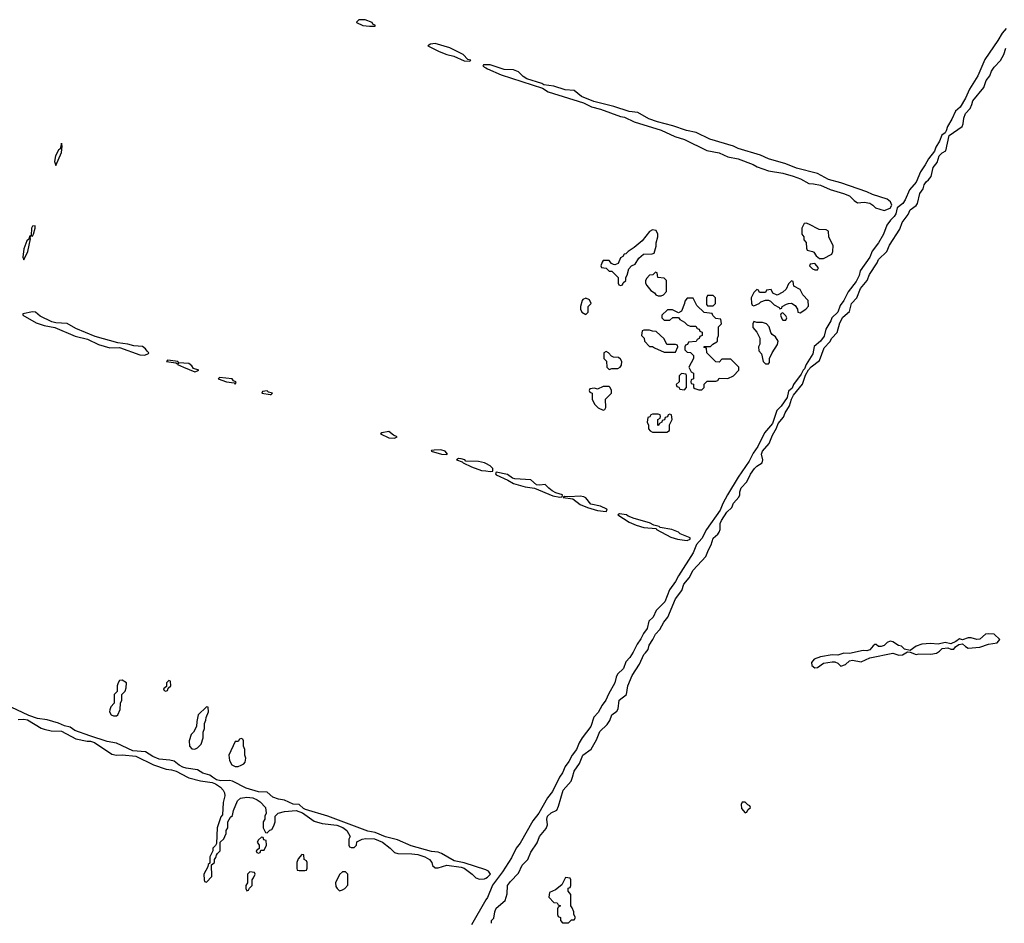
# Model space of a CAD drawing. Header units: inches. Extents: x 2769577 to 2880010, y 685631 to 825129.
# Tile 135 of 155: x 2836781 to 2843579, y 778990 to 785230. Entities that reach past the tile are written whole.
import ezdxf

# ---------------------------------------------------------------- set-up
doc = ezdxf.new("R2010")
doc.units = ezdxf.units.IN
doc.header["$MEASUREMENT"] = 0
for name, color, linetype in [('C8737', 7, 'Continuous'), ('C8738', 7, 'Continuous'), ('C8747', 7, 'Continuous'), ('C8748', 7, 'Continuous')]:
    doc.layers.add(name, color=color, linetype=linetype)

msp = doc.modelspace()

# ---------------------------------------------------------------- linework, layer by layer
at = {"layer": 'C8737', "color": 4, "elevation": 4}
for points in [[(2837940, 780000), (2837950, 779994.8), (2838030, 779974), (2838110, 779962), (2838133.2, 779953.2), (2838166.8, 779930), (2838186.8, 779910), (2838196, 779890), (2838198, 779870), (2838185.4, 779825.4), (2838182, 779738), (2838170, 779726), (2838144.7, 779650), (2838139.6, 779540.4), (2838132.7, 779527.3), (2838114, 779510), (2838114, 779490), (2838094, 779450), (2838094, 779406), (2838083.6, 779396.4), (2838079.6, 779380.4), (2838052, 779330), (2838054, 779290), (2838058, 779278), (2838070, 779274), (2838107.3, 779312.7), (2838106, 779394), (2838126, 779410), (2838126, 779430), (2838136.4, 779443.6), (2838140.4, 779459.6), (2838147.3, 779472.7), (2838166, 779490), (2838166, 779550), (2838190, 779574), (2838198, 779590), (2838206, 779610), (2838206, 779630), (2838218, 779650), (2838218, 779690), (2838236.4, 779723.6), (2838250, 779734), (2838258, 779770), (2838284, 779836), (2838306.3, 779853.7), (2838350, 779862), (2838390, 779855.5), (2838422, 779842), (2838441, 779830), (2838478, 779790), (2838482, 779750), (2838474, 779730), (2838474, 779710), (2838462, 779690), (2838462, 779650), (2838478, 779618), (2838490, 779614), (2838507.3, 779632.7), (2838522, 779638), (2838536.4, 779663.6), (2838546, 779690), (2838546, 779730), (2838566, 779750), (2838610, 779762.8), (2838690, 779768), (2838733.4, 779753.4), (2838814.4, 779694.4), (2838870, 779678.8), (2838970, 779668), (2839012.7, 779652.7), (2839041, 779630), (2839062, 779590), (2839054, 779570), (2839054, 779530), (2839058, 779518), (2839070, 779514), (2839090, 779514), (2839106, 779530), (2839108, 779552), (2839146, 779570), (2839170, 779574.8), (2839230, 779573.4), (2839286, 779550), (2839338, 779510), (2839370, 779478), (2839391.1, 779471.1), (2839489.3, 779470.7), (2839530, 779465.5), (2839578, 779450), (2839611, 779430), (2839626, 779410), (2839632, 779390), (2839650, 779372), (2839670, 779372), (2839730, 779390.8), (2839830, 779378), (2839850.4, 779370.4), (2839904.7, 779330), (2839930, 779304.7), (2839955.3, 779295.3), (2839990, 779297.3), (2840000, 779302.5)], [(2840000, 779358.9), (2839999.3, 779359.3), (2839850, 779407), (2839781, 779421), (2839692.8, 779472.8), (2839670, 779480.7), (2839625.6, 779485.6), (2839484.2, 779524.2), (2839390, 779565.4), (2839306.5, 779586.5), (2839236.2, 779616.2), (2839185.7, 779625.7), (2838909, 779730), (2838755.6, 779775.6), (2838741.7, 779781.7), (2838710, 779811.6), (2838670, 779813.7), (2838610, 779840.5), (2838567.7, 779847.7), (2838530, 779861.1), (2838490, 779895.1), (2838430, 779897.6), (2838344.1, 779924.1), (2838250, 779971.8), (2838230, 779976.2), (2838170, 779974.7), (2838140.1, 779980.1), (2838112.2, 780000)], [(2840000, 779151), (2839899.8, 778980.2)]]:
    msp.add_lwpolyline(points, dxfattribs=at)
for points in [[(2838450, 779586), (2838430, 779566), (2838422, 779550), (2838434, 779530), (2838434, 779506), (2838414, 779490), (2838418, 779478), (2838430, 779474), (2838442, 779478), (2838446, 779494), (2838470, 779494), (2838486, 779530), (2838482, 779562), (2838467.3, 779567.3), (2838462, 779582)], [(2838730, 779466), (2838703.6, 779436.4), (2838694, 779410), (2838694, 779370), (2838698, 779358), (2838710, 779354), (2838750, 779354), (2838762, 779358), (2838766, 779370), (2838766, 779410), (2838762, 779422), (2838746, 779430), (2838742, 779462)], [(2838370, 779346), (2838354, 779330), (2838354, 779270), (2838342, 779250), (2838342, 779230), (2838350, 779214), (2838362, 779218), (2838367.3, 779232.7), (2838386, 779250), (2838386, 779290), (2838396.4, 779303.6), (2838406, 779330), (2838402, 779342)], [(2839030, 779346), (2839010, 779346), (2838990, 779326), (2838962, 779270), (2838963.6, 779243.6), (2838974, 779230), (2838990, 779214), (2839010, 779222), (2839026, 779230), (2839047.3, 779252.7), (2839046, 779330)]]:
    msp.add_lwpolyline(points, close=True, dxfattribs=at)
at = {"layer": 'C8738', "color": 4, "elevation": 4}
for points in [[(2839166, 785230), (2839122, 785230), (2839106.4, 785213.6), (2839106, 785210), (2839150, 785190.8), (2839195.5, 785184.5), (2839230, 785186), (2839238, 785190), (2839220.2, 785200.2), (2839214, 785210)], [(2839650, 785066), (2839618, 785062), (2839598, 785050), (2839678, 785010), (2839731.3, 784990), (2839778.3, 784978.3), (2839850, 784946.7), (2839890, 784944.7), (2839895.3, 784950), (2839875.3, 784955.3), (2839842.7, 784990), (2839750, 785034.7)], [(2837070, 784378), (2837062, 784338), (2837050, 784328.7), (2837028.7, 784290), (2837022, 784250), (2837030, 784222), (2837070, 784312), (2837075.5, 784355.5)], [(2836887.3, 783807.3), (2836870, 783805.2), (2836862.4, 783790), (2836859.8, 783740.2), (2836850, 783735.3), (2836844.5, 783715.5), (2836830, 783704), (2836810, 783648), (2836803, 783590), (2836810, 783571.3), (2836838.4, 783630), (2836856, 783716), (2836854, 783726), (2836860.4, 783739.6), (2836870, 783736), (2836877, 783750), (2836889, 783790)], [(2836870, 783211.6), (2836802, 783198), (2836802, 783190), (2836895.9, 783135.9), (2836950, 783119.1), (2837024.1, 783104.1), (2837165.2, 783045.2), (2837250, 783023), (2837326.6, 782986.6), (2837404.5, 782964.5), (2837470, 782966.8), (2837610, 782916.3), (2837646, 782914), (2837670, 782924.7), (2837673.2, 782930), (2837660.5, 782940.5), (2837650, 782958), (2837630, 782973.3), (2837570, 782978), (2837528.7, 782990), (2837458.9, 782998.9), (2837302.8, 783042.8), (2837170, 783098.4), (2837110, 783131.8), (2837030, 783136.3), (2837003.9, 783143.9), (2836922, 783182), (2836890, 783209.3)], [(2837802, 782878), (2837794, 782870), (2837859.8, 782859.8), (2837870, 782854), (2837878, 782858), (2837871.3, 782850), (2837912, 782830), (2837990, 782798.8), (2838010, 782804.7), (2838018, 782810), (2837981.5, 782821.5), (2837970, 782839), (2837950, 782856), (2837880.2, 782860.2), (2837874, 782870), (2837822.8, 782877.2)], [(2838162, 782758), (2838152, 782750), (2838208.1, 782728.1), (2838262, 782722), (2838270, 782714), (2838276.4, 782723.6), (2838274, 782730), (2838257.2, 782737.2), (2838248, 782750)], [(2838490, 782666), (2838458, 782662), (2838454, 782650), (2838510, 782642), (2838518, 782642), (2838526, 782650), (2838498, 782658)], [(2839330, 782385.2), (2839282, 782378), (2839271.3, 782370), (2839330, 782342.8), (2839370, 782341), (2839388, 782350), (2839362, 782362)], [(2839690, 782259), (2839642.8, 782257.2), (2839625.4, 782254.6), (2839622, 782250), (2839694, 782230), (2839730, 782226.8), (2839735.3, 782230), (2839718, 782250)], [(2837490, 780668), (2837470, 780666), (2837462, 780650), (2837454, 780630), (2837454, 780590), (2837434, 780570), (2837434, 780510), (2837410, 780486), (2837403.6, 780463.6), (2837402, 780450), (2837414, 780430), (2837430, 780422), (2837450, 780422), (2837458, 780430), (2837474.6, 780465.4), (2837478, 780510), (2837486, 780530), (2837486, 780570), (2837510, 780594), (2837516.4, 780616.4), (2837518, 780650)], [(2837810, 780666), (2837794, 780650), (2837794, 780626), (2837774, 780610), (2837778, 780598), (2837790, 780594), (2837802, 780598), (2837806, 780614), (2837826, 780630), (2837822, 780662)], [(2838070, 780486), (2838014, 780430), (2838003.6, 780383.6), (2838002, 780350), (2837982, 780310), (2837966.4, 780293.6), (2837952, 780250), (2837952.7, 780212.7), (2837970, 780194), (2837990, 780192), (2838010, 780202), (2838033.6, 780226.4), (2838048, 780270), (2838048, 780310), (2838056.4, 780336.4), (2838058, 780370), (2838067.3, 780392.7), (2838068.4, 780411.6), (2838086, 780450), (2838082, 780482)], [(2838310, 780266), (2838298, 780262), (2838290, 780246), (2838270, 780246), (2838224.7, 780150), (2838230, 780114), (2838245.4, 780085.4), (2838270, 780072), (2838290, 780072), (2838310, 780082), (2838330, 780092), (2838338, 780102), (2838342, 780130), (2838335.3, 780150), (2838335.3, 780190), (2838327.3, 780212.7), (2838326, 780250), (2838322, 780262)]]:
    msp.add_lwpolyline(points, close=True, dxfattribs=at)
for points in [[(2840000, 784917.5), (2839982.8, 784917.2), (2839978, 784910), (2840000, 784896.7)], [(2840000, 782164.4), (2839990, 782169.4), (2839950, 782178), (2839862, 782182), (2839855.3, 782190), (2839830, 782197.2), (2839810, 782199), (2839798, 782190), (2839836.9, 782176.9), (2839842, 782170), (2839901.1, 782141.1), (2839970, 782116.3), (2840000, 782113.6)], [(2838112.2, 780000), (2838093.4, 780013.4), (2838046.9, 780026.9), (2838010, 780049.4), (2837930, 780060.4), (2837907.9, 780067.9), (2837882, 780082), (2837848.7, 780110), (2837817.7, 780117.7), (2837744.6, 780124.6), (2837700.9, 780140.9), (2837650, 780174), (2837561.5, 780181.5), (2837450, 780233.3), (2837385.7, 780245.7), (2837264.9, 780284.9), (2837162, 780322), (2837130, 780345.1), (2837090, 780352.8), (2837050, 780372.4), (2836970, 780394), (2836904.7, 780404.7), (2836844.7, 780424.7), (2836722.2, 780482.2)], [(2836770, 780397.3), (2836810, 780399.3), (2836834.2, 780394.2), (2836930, 780338), (2836950.9, 780330.9), (2836999.8, 780319.8), (2837070, 780316.3), (2837170, 780262.8), (2837247.5, 780247.5), (2837270, 780247.3), (2837298.8, 780238.8), (2837418, 780158), (2837450, 780151), (2837490, 780154), (2837584.1, 780144.1), (2837704.5, 780084.5), (2837793.7, 780053.7), (2837830, 780050.6), (2837861.1, 780041.1), (2837940, 780000)]]:
    msp.add_lwpolyline(points, dxfattribs=at)
at = {"layer": 'C8747', "color": 4, "elevation": 4}
for points in [[(2840508.5, 780000), (2840505, 779995), (2840458.7, 779901.3), (2840424.2, 779855.8), (2840365.5, 779750), (2840322.9, 779697.1), (2840236.6, 779543.4), (2840210, 779508), (2840177.2, 779442.8), (2840115.3, 779344.7), (2840045.8, 779254.2), (2840010.7, 779169.3), (2840000, 779151)], [(2840038, 778990), (2840038, 779010), (2840054, 779026), (2840060.9, 779070), (2840070, 779094.8), (2840132.9, 779147.1), (2840145.8, 779194.2), (2840149.8, 779250.2), (2840170, 779279.5), (2840224.5, 779335.5), (2840250, 779391), (2840289.3, 779430.7), (2840310, 779482), (2840355.1, 779544.9), (2840369.3, 779590), (2840416, 779644), (2840425.2, 779670), (2840420.9, 779710), (2840424.5, 779730), (2840450, 779754), (2840489, 779771), (2840502, 779798), (2840532.7, 779910), (2840587.9, 779972.1), (2840596.9, 780000)], [(2840000, 779302.5), (2840010, 779307.7), (2840031.2, 779330), (2840018, 779350), (2840000, 779358.9)]]:
    msp.add_lwpolyline(points, dxfattribs=at)
for points in [[(2841790, 779826), (2841770, 779826), (2841762, 779810), (2841763.6, 779783.6), (2841790, 779754), (2841802, 779758), (2841807.3, 779772.7), (2841826, 779790), (2841822, 779802), (2841807.3, 779807.3)], [(2840550, 779306), (2840523.6, 779256.4), (2840479.8, 779220.2), (2840438, 779202), (2840434, 779170), (2840470, 779134), (2840491.6, 779131.6), (2840498, 779118), (2840514, 779110), (2840498, 779102), (2840494, 779090), (2840494, 779050), (2840498, 779038), (2840514, 779030), (2840514, 779010), (2840530, 778994), (2840570, 778994), (2840590, 779014), (2840610, 779014), (2840618, 779030), (2840606, 779050), (2840606, 779070), (2840596.4, 779096.4), (2840586, 779110), (2840586, 779190), (2840567.3, 779212.7), (2840567.3, 779232.7), (2840582, 779238), (2840586, 779250), (2840586, 779290), (2840582, 779302)]]:
    msp.add_lwpolyline(points, close=True, dxfattribs=at)
at = {"layer": 'C8748', "color": 4, "elevation": 4}
for points in [[(2843590.8, 785169.2), (2843563.8, 785136.2), (2843534.8, 785085.2), (2843445.7, 784954.3), (2843397.1, 784842.9), (2843338.8, 784750), (2843311.3, 784688.7), (2843273.5, 784626.5), (2843242.6, 784597.4), (2843217.2, 784542.8), (2843187.1, 784492.9), (2843177.7, 784462.3), (2843170.5, 784449.5), (2843148.3, 784431.7), (2843132.2, 784390), (2843105.2, 784350), (2843097.3, 784322.7), (2843055.6, 784270), (2843032.8, 784227.2), (2843000, 784180), (2842971.4, 784108.6), (2842925.5, 784054.5), (2842895, 783985), (2842879, 783961), (2842840.4, 783930), (2842830.3, 783890), (2842819, 783870), (2842793.7, 783846.3), (2842768.4, 783810), (2842744, 783750), (2842711, 783689), (2842667.7, 783632.3), (2842650.2, 783589.8), (2842584.6, 783495.4), (2842576.1, 783463.9), (2842557.1, 783422.9), (2842500.3, 783350), (2842470.2, 783289.8), (2842444.8, 783255.2), (2842430.3, 783209.7), (2842389, 783171), (2842382.3, 783150), (2842347.7, 783092.2), (2842334.8, 783045.2), (2842310.2, 783009.7), (2842267.4, 782972.6), (2842256.4, 782923.6), (2842210, 782849.2), (2842199.9, 782820.1), (2842190, 782809.2), (2842177.7, 782782.2), (2842123.1, 782710), (2842113.7, 782686.3), (2842090, 782664), (2842079, 782621), (2842039.5, 782560.5), (2842009.2, 782530.8), (2841977.8, 782442.2), (2841922.8, 782377.2), (2841877, 782283), (2841844.4, 782235.5), (2841818, 782182), (2841740.8, 782070), (2841669, 781950), (2841635.8, 781890), (2841616.4, 781843.6), (2841523.5, 781710), (2841491.8, 781648.2), (2841454, 781606), (2841430.7, 781549.3), (2841329, 781390), (2841309.2, 781350), (2841266.6, 781293.4), (2841235.6, 781210), (2841176.5, 781150), (2841154.9, 781105.1), (2841124.2, 781075.8), (2841113.6, 781026.3), (2841087.8, 780992.2), (2841070, 780955.6), (2841043.4, 780916.6), (2841017.5, 780862.5), (2840994, 780826), (2840965.4, 780794.6), (2840948.9, 780750), (2840908.2, 780710), (2840898.9, 780690), (2840890.2, 780649.8), (2840846.6, 780573.4), (2840829, 780530), (2840803.4, 780496.7), (2840774.8, 780445.2), (2840745.6, 780414.4), (2840725.4, 780350), (2840664.7, 780270), (2840644, 780236), (2840624.9, 780190), (2840596.2, 780150), (2840573.4, 780106.6), (2840547, 780073), (2840529.2, 780030), (2840508.5, 780000)], [(2840596.9, 780000), (2840610, 780041), (2840647, 780093), (2840668.8, 780151.2), (2840726.5, 780193.5), (2840763.3, 780256.7), (2840786.2, 780313.8), (2840838, 780362), (2840855.1, 780390), (2840869.4, 780430), (2840904.8, 780455.2), (2840912.7, 780470), (2840919.3, 780530), (2840969.7, 780570.4), (2840980.7, 780630), (2841010, 780700.7), (2841061.5, 780778.6), (2841090, 780847.3), (2841102.8, 780857.2), (2841119.4, 780880.6), (2841128.3, 780910), (2841153.6, 780950), (2841170, 780987.3), (2841200.5, 781019.5), (2841227.8, 781070), (2841256.6, 781103.4), (2841308, 781230), (2841352.8, 781287.2), (2841367.6, 781332.4), (2841403.5, 781376.5), (2841430, 781428), (2841517.4, 781522.6), (2841536.2, 781570), (2841556.2, 781603.8), (2841569.8, 781650.2), (2841602, 781678), (2841609.8, 781690.2), (2841616.3, 781710), (2841618, 781750), (2841627.5, 781772.5), (2841663.6, 781830), (2841697.6, 781862.4), (2841710, 781890.6), (2841746.6, 781933.4), (2841754, 781950), (2841753.6, 781970), (2841762.3, 781997.8), (2841801.3, 782038.7), (2841827.7, 782092.3), (2841853.6, 782130), (2841870, 782146.4), (2841906.6, 782170), (2841912.3, 782190), (2841902.9, 782230), (2841909.5, 782250), (2841955.6, 782304.4), (2841978.2, 782361.8), (2842007.3, 782410), (2842017.7, 782442.3), (2842054.2, 782485.8), (2842065.9, 782514.1), (2842096.9, 782563.1), (2842109.4, 782610.6), (2842123.3, 782636.7), (2842186.3, 782713.7), (2842205.4, 782774.6), (2842227.3, 782812.7), (2842246.6, 782833.4), (2842303.5, 782876.5), (2842336.4, 782963.6), (2842374, 783006), (2842388.4, 783031.6), (2842424.7, 783070), (2842444.1, 783135.9), (2842463.7, 783176.3), (2842510, 783214.8), (2842523.6, 783270), (2842560.5, 783310), (2842586.2, 783373.8), (2842631.5, 783428.5), (2842648.5, 783471.5), (2842700.7, 783550), (2842710, 783574.8), (2842767.6, 783630), (2842787.2, 783672.8), (2842857.4, 783782.6), (2842872.7, 783830), (2842914.9, 783885.1), (2842930, 783918), (2842970, 783946.8), (2842979.3, 783960.7), (2842996, 784030), (2843018.4, 784061.6), (2843026.6, 784090), (2843039.5, 784110), (2843056.4, 784123.6), (2843073, 784147), (2843087.6, 784210), (2843116.3, 784243.7), (2843129.6, 784290.4), (2843149, 784310), (2843174.5, 784325.5), (2843198, 784430), (2843287.6, 784492.4), (2843295.1, 784510), (2843299.5, 784550), (2843310, 784582), (2843342.5, 784617.5), (2843355.9, 784644.1), (2843360.7, 784670), (2843438.3, 784761.7), (2843452.7, 784810), (2843478, 784842), (2843490, 784874.8), (2843510, 784902.8), (2843552.1, 784947.9), (2843576, 784990), (2843590, 785034)], [(2840000, 784896.7), (2840011, 784890), (2840106, 784850), (2840390, 784756.3), (2840430, 784732.7), (2840674.9, 784654.9), (2840730, 784628), (2840792.1, 784612.1), (2840930, 784560.4), (2840955.8, 784555.8), (2841024.2, 784524.2), (2841210, 784468), (2841304.1, 784424.1), (2841370, 784402), (2841526, 784326), (2841610, 784310.5), (2841670, 784284), (2841742, 784270), (2841844.7, 784230), (2841872.8, 784212.8), (2841950, 784187.3), (2842050, 784170.5), (2842122, 784150), (2842171.3, 784130), (2842230, 784098), (2842262.7, 784097.3), (2842310, 784087.3), (2842377.1, 784057.1), (2842469.3, 784030.7), (2842510, 784013), (2842542, 783982), (2842566.4, 783966.4), (2842610.4, 783970.4), (2842650, 783962), (2842671, 783950), (2842690, 783931), (2842750, 783913.4), (2842790, 783928.9), (2842803.1, 783950), (2842793.3, 783973.3), (2842770, 783990.9), (2842670, 784022), (2842630, 784040.9), (2842450, 784103.9), (2842365.8, 784125.8), (2842290, 784166.9), (2842144.4, 784204.4), (2842070, 784235.6), (2841950, 784269.7), (2841894.7, 784294.7), (2841741.5, 784341.5), (2841710, 784357.2), (2841545.1, 784405.1), (2841450.8, 784450.8), (2841384.2, 784464.2), (2841290, 784496.8), (2841183.9, 784523.9), (2841124.5, 784544.5), (2841050, 784589.7), (2840990, 784596.4), (2840884, 784630), (2840744.8, 784664.8), (2840660.7, 784700.7), (2840610, 784740.5), (2840546.3, 784746.3), (2840468.7, 784770), (2840401.1, 784781.1), (2840385.2, 784790), (2840282, 784822), (2840258, 784838), (2840226, 784870), (2840190, 784884.7), (2840127.1, 784887.1), (2840030, 784918), (2840000, 784917.5)], [(2840000, 782113.6), (2840030, 782111), (2840048, 782112), (2840049, 782130), (2840029, 782150), (2840000, 782164.4)]]:
    msp.add_lwpolyline(points, dxfattribs=at)
for points in [[(2841150, 783778), (2841130, 783768), (2841078, 783702), (2841023.5, 783656.5), (2840982, 783630), (2840966, 783614), (2840954, 783610), (2840944.7, 783595.3), (2840930, 783586), (2840912.7, 783547.3), (2840890, 783538), (2840880.4, 783540.4), (2840867.3, 783547.3), (2840850, 783566), (2840810, 783566), (2840803.6, 783556.4), (2840794, 783530), (2840798, 783518), (2840830, 783514), (2840850, 783494), (2840870, 783494), (2840914, 783450), (2840914, 783410), (2840918, 783398), (2840930, 783394), (2840942, 783398), (2840947.3, 783412.7), (2840966, 783430), (2840966, 783450), (2840974.6, 783465.4), (2840986, 783510), (2841006, 783530), (2841030, 783542), (2841056.4, 783583.6), (2841088.4, 783611.6), (2841147.3, 783612.7), (2841162, 783618), (2841174.6, 783665.4), (2841175.3, 783690), (2841188, 783730), (2841188, 783750), (2841175.3, 783775.3)], [(2842210, 783826), (2842198, 783822), (2842182, 783790), (2842182, 783750), (2842194, 783730), (2842194, 783710), (2842211.6, 783691.6), (2842212.7, 783652.7), (2842218, 783638), (2842254, 783630), (2842263.6, 783623.6), (2842279.6, 783599.6), (2842302, 783582), (2842330, 783582), (2842388, 783610), (2842395.3, 783630), (2842398, 783670), (2842368.4, 783728.4), (2842366, 783770), (2842350, 783778), (2842300.4, 783780.4), (2842230, 783818)], [(2842270, 783546), (2842238, 783542), (2842234, 783530), (2842254, 783510), (2842270, 783502), (2842290, 783502), (2842295.3, 783515.3)], [(2841170, 783486), (2841152, 783468), (2841130, 783466), (2841110, 783446), (2841102, 783430), (2841102, 783410), (2841110, 783394), (2841139.6, 783359.6), (2841163.6, 783343.6), (2841174, 783330), (2841190, 783322), (2841210, 783322), (2841226, 783330), (2841247.3, 783352.7), (2841246, 783430), (2841230, 783446), (2841186, 783450), (2841182, 783482)], [(2842110, 783426), (2842090, 783406), (2842074, 783370), (2842050, 783348), (2842010, 783328), (2841982, 783342), (2841970, 783366), (2841938, 783362), (2841930, 783346), (2841890, 783346), (2841882, 783362), (2841870, 783366), (2841850, 783346), (2841832, 783310), (2841832.7, 783272.7), (2841838, 783258), (2841850, 783254), (2841886, 783270), (2841898, 783282), (2841930, 783294), (2841950, 783294), (2841965.4, 783285.4), (2841990, 783262), (2842023.6, 783243.6), (2842030, 783234), (2842042, 783238), (2842046, 783250), (2842074.6, 783265.4), (2842088.9, 783271.1), (2842110, 783272), (2842135.3, 783255.3), (2842152, 783230), (2842154, 783210), (2842170, 783204.7), (2842208.4, 783231.6), (2842228, 783252), (2842224, 783290), (2842188, 783330), (2842170, 783366), (2842126, 783390), (2842122, 783422)], [(2840690, 783306), (2840670, 783298), (2840664.7, 783290), (2840654, 783250), (2840654, 783230), (2840662, 783210), (2840690, 783194), (2840706, 783210), (2840706, 783250), (2840726, 783270), (2840714.6, 783294.6)], [(2841430, 783306), (2841390, 783306), (2841372.7, 783287.3), (2841372, 783270), (2841350, 783218), (2841330, 783206), (2841287.3, 783227.3), (2841252.7, 783227.3), (2841214, 783190), (2841214, 783170), (2841230, 783154), (2841270, 783154), (2841290, 783174), (2841330, 783174), (2841339.6, 783159.6), (2841370, 783142), (2841390, 783122), (2841410, 783114), (2841450, 783114), (2841458, 783098), (2841472.7, 783092.7), (2841478, 783078), (2841492.7, 783072.7), (2841494, 783050), (2841478, 783042), (2841472.7, 783027.3), (2841458, 783022), (2841452.7, 783007.3), (2841398, 783002), (2841392.7, 782987.3), (2841378, 782982), (2841374, 782970), (2841374, 782950), (2841390, 782934), (2841412.7, 782932.7), (2841434, 782910), (2841434, 782890), (2841402, 782830), (2841418, 782798), (2841434, 782790), (2841434, 782750), (2841418, 782742), (2841414, 782730), (2841418, 782718), (2841432.7, 782712.7), (2841434, 782690), (2841443.6, 782683.6), (2841470, 782674), (2841490, 782674), (2841506, 782690), (2841507.3, 782712.7), (2841527.3, 782732.7), (2841587.3, 782732.7), (2841602, 782738), (2841610, 782754), (2841670, 782752), (2841708.4, 782771.6), (2841746, 782810), (2841746, 782830), (2841690, 782886), (2841630, 782886), (2841610, 782866), (2841588.4, 782868.4), (2841526, 782930), (2841522, 782962), (2841507.3, 782967.3), (2841507.3, 782972.7), (2841550, 782974), (2841566, 782990), (2841595.3, 783004.7), (2841598, 783010), (2841598, 783030), (2841606, 783050), (2841606, 783110), (2841626, 783130), (2841622, 783162), (2841587.3, 783167.3), (2841567.3, 783187.3), (2841562, 783202), (2841507.3, 783207.3), (2841456.4, 783256.4)], [(2841570, 783326), (2841530, 783326), (2841522, 783310), (2841523.6, 783263.6), (2841530, 783254), (2841570, 783254), (2841586, 783270), (2841586, 783310)], [(2842050, 783206), (2842038, 783202), (2842034, 783190), (2842043.6, 783163.6), (2842050, 783154), (2842070, 783154), (2842078, 783170), (2842070, 783186)], [(2841130, 783086), (2841090, 783086), (2841078, 783082), (2841074, 783050), (2841091.6, 783031.6), (2841094, 783010), (2841130, 782974), (2841150, 782974), (2841163.6, 782963.6), (2841230, 782934), (2841310, 782934), (2841326, 782970), (2841322, 782982), (2841310, 782986), (2841250, 782986), (2841230, 783026), (2841176.4, 783076.4), (2841150, 783078)], [(2841850, 783146), (2841842, 783130), (2841843.6, 783103.6), (2841871.6, 783071.6), (2841892, 783030), (2841892, 782990), (2841882, 782970), (2841883.6, 782943.6), (2841902, 782922), (2841914, 782870), (2841930, 782854), (2841950, 782854), (2841958, 782862), (2841958, 782890), (2841975.3, 782930), (2842013.6, 782986.4), (2842018, 783010), (2842000.4, 783040.4), (2841976.4, 783056.4), (2841966, 783070), (2841955.3, 783110), (2841938, 783130), (2841910, 783138), (2841870, 783138)], [(2840830, 782938), (2840814, 782930), (2840814, 782890), (2840832, 782872), (2840834, 782830), (2840850, 782814), (2840870, 782822), (2840910, 782822), (2840926, 782830), (2840936.4, 782843.6), (2840938, 782870), (2840930, 782886), (2840916.4, 782896.4), (2840880.4, 782900.4), (2840867.3, 782907.3), (2840846, 782930)], [(2841350, 782786), (2841334, 782770), (2841334, 782730), (2841314, 782710), (2841318, 782698), (2841332.7, 782692.7), (2841338, 782678), (2841370, 782674), (2841386, 782690), (2841386, 782770), (2841382, 782782)], [(2840850, 782698), (2840810, 782698), (2840770, 782678), (2840750, 782686), (2840718, 782682), (2840714, 782670), (2840718, 782658), (2840734, 782650), (2840734, 782610), (2840750, 782574), (2840774, 782550), (2840810, 782534), (2840822, 782538), (2840827.3, 782552.7), (2840826, 782610), (2840866, 782650), (2840866, 782670), (2840858, 782690)], [(2841270, 782506), (2841258, 782502), (2841252.7, 782487.3), (2841238, 782482), (2841232.7, 782467.3), (2841218, 782462), (2841214, 782450), (2841198, 782442), (2841190, 782426), (2841186, 782430), (2841186, 782470), (2841202, 782478), (2841206, 782490), (2841202, 782502), (2841190, 782506), (2841150, 782506), (2841138, 782502), (2841132.7, 782487.3), (2841118, 782482), (2841114, 782450), (2841122, 782430), (2841123.6, 782403.6), (2841134, 782390), (2841150, 782382), (2841250, 782382), (2841267.3, 782392.7), (2841268, 782432), (2841286, 782470), (2841282, 782502)], [(2840070, 782106), (2840066, 782094), (2840070, 782087.3), (2840151, 782051), (2840190, 782026.8), (2840270, 782004.9), (2840335.5, 781995.5), (2840461.4, 781941.4), (2840510, 781932), (2840526, 781934), (2840528, 781950), (2840482, 781962), (2840456.9, 781976.9), (2840434, 781994), (2840410, 782020.9), (2840370, 782015.6), (2840350, 782018.4), (2840310, 782051.6), (2840199.1, 782059.1), (2840182.9, 782062.9), (2840148, 782090)], [(2840650, 781939.5), (2840574, 781934), (2840543.6, 781936.4), (2840534, 781930), (2840600.7, 781920.7), (2840650, 781882), (2840702.5, 781862.5), (2840770, 781840.7), (2840830, 781834), (2840838, 781842), (2840834, 781850), (2840791.4, 781871.4), (2840724.8, 781884.8), (2840690, 781929.3), (2840675.6, 781935.6)], [(2840923, 781817), (2840911.3, 781810), (2840990, 781760.7), (2841038.5, 781738.5), (2841090, 781724), (2841175.5, 781715.5), (2841178.8, 781710), (2841277.5, 781657.5), (2841323.4, 781643.4), (2841370, 781635.5), (2841390, 781633.4), (2841410, 781642.8), (2841410, 781653), (2841340.7, 781680.7), (2841329.4, 781690), (2841284, 781710), (2841203.6, 781723.6), (2841197.2, 781730), (2841159.6, 781739.6), (2841130, 781754.7), (2841024.4, 781784.4), (2840981.3, 781801.3), (2840970, 781811.3)], [(2843470, 780989.4), (2843450, 780986), (2843410, 780952.7), (2843390, 780949.2), (2843350, 780960.9), (2843330, 780960.9), (2843290, 780948.7), (2843270, 780955.3), (2843244.5, 780935.5), (2843210, 780919.3), (2843170, 780929), (2843121.4, 780918.6), (2843070, 780922), (2843010, 780917), (2842970, 780902.7), (2842930, 780874), (2842890, 780882), (2842870, 780902.7), (2842849.5, 780909.5), (2842810, 780934), (2842790, 780939), (2842770, 780929.3), (2842750, 780909.2), (2842730, 780901.2), (2842710, 780901.2), (2842694.2, 780914.2), (2842685.5, 780914.5), (2842673, 780907), (2842650, 780879.3), (2842630, 780872.3), (2842605.2, 780874.8), (2842510, 780852.3), (2842470, 780854.5), (2842430, 780842.7), (2842390, 780843.7), (2842308.9, 780831.1), (2842266.6, 780813.4), (2842247.7, 780790), (2842250.8, 780770), (2842270, 780754), (2842290, 780757.3), (2842330, 780787.3), (2842390, 780796.3), (2842410, 780796), (2842430, 780787.3), (2842450, 780766.8), (2842483.3, 780776.7), (2842510, 780802), (2842530, 780807.7), (2842590, 780796.3), (2842650, 780823), (2842810, 780855.5), (2842850, 780842), (2842875.9, 780844.1), (2842910, 780864.7), (2842930, 780862), (2842970, 780846.8), (2842990, 780850.8), (2843071.9, 780848.1), (2843110, 780856.3), (2843131.5, 780868.5), (2843150, 780886.8), (2843190, 780891.3), (2843210, 780882), (2843230, 780884), (2843241.5, 780898.5), (2843264.7, 780915.3), (2843290, 780918.8), (2843310, 780900.7), (2843330, 780890.6), (2843410, 780896.3), (2843470, 780918), (2843530, 780927.3), (2843548.7, 780950), (2843510, 780986)]]:
    msp.add_lwpolyline(points, close=True, dxfattribs=at)

doc.saveas('drawing.dxf')
